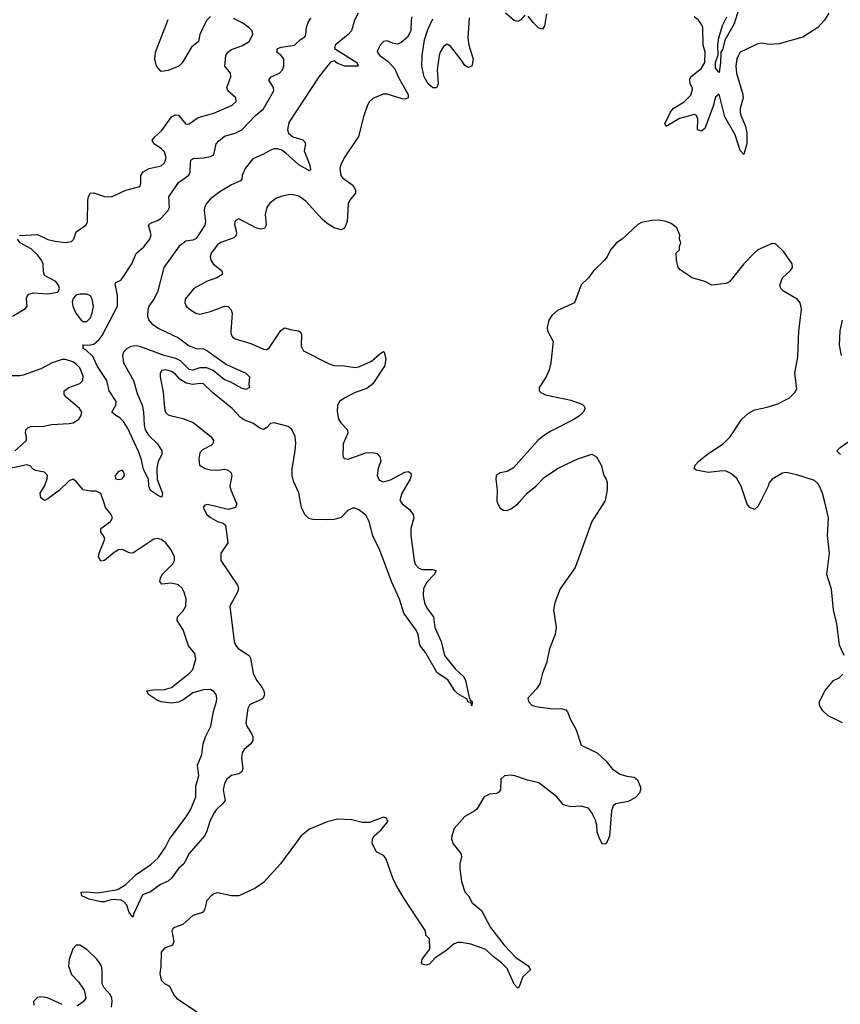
# Model space of a CAD drawing. Header units: inches. Extents: x 2528705 to 2676837, y 911742 to 1023252.
# Tile 76 of 143: x 2553170 to 2557816, y 987155 to 992733. Entities that reach past the tile are written whole.
import ezdxf

# ---------------------------------------------------------------- set-up
doc = ezdxf.new("R2010")
doc.units = ezdxf.units.IN
doc.header["$MEASUREMENT"] = 0
doc.layers.add('C5958', color=7, linetype='Continuous')
doc.layers.add('C5959', color=7, linetype='Continuous')

msp = doc.modelspace()

# ---------------------------------------------------------------- linework, layer by layer
at = {"layer": 'C5958', "color": 5}
for points, elevation in [([(2554394.6, 990000), (2554398.8, 989990), (2554391.3, 989970), (2554350, 989958), (2554233.4, 989986.6), (2554217.3, 989982.7), (2554208.4, 989970), (2554230.4, 989930), (2554250, 989912.2), (2554290, 989890.4), (2554321.1, 989881.1), (2554334.8, 989870), (2554348.4, 989770), (2554309.3, 989710), (2554309.3, 989670), (2554402.6, 989530), (2554408.9, 989510), (2554404, 989490), (2554359.7, 989410), (2554385, 989210), (2554391.3, 989190), (2554407.7, 989170), (2554468.4, 989130), (2554476.5, 989116.5), (2554491, 989031), (2554511.7, 988991.7), (2554543.6, 988950), (2554553.1, 988930), (2554556, 988910), (2554548.8, 988890), (2554539, 988881), (2554482.5, 988857.5), (2554471, 988849), (2554461.2, 988830), (2554450.2, 988750), (2554455.6, 988730), (2554484.8, 988684.8), (2554490.2, 988670), (2554490.2, 988650), (2554479.6, 988630), (2554441.4, 988598.6), (2554430, 988579.5), (2554426.3, 988550), (2554432.9, 988490), (2554427.3, 988472.7), (2554410, 988460.3), (2554370, 988451.7), (2554343.5, 988430), (2554330, 988406.3), (2554321.1, 988370), (2554333, 988310), (2554318.8, 988290), (2554283, 988257), (2554266.5, 988233.5), (2554245.7, 988190), (2554227.3, 988130), (2554216.9, 988110), (2554129.2, 988010), (2554098.4, 987950), (2554070, 987923.6), (2554030.1, 987869.9), (2554010, 987852.4), (2553967.4, 987832.6), (2553910, 987792.6), (2553865.9, 987774.1), (2553815.8, 987670), (2553810, 987648.7), (2553790, 987675.3), (2553776.1, 987716.1), (2553756.8, 987736.8), (2553743.8, 987743.8), (2553691.1, 987748.9), (2553650, 987735.6), (2553630, 987734.5), (2553564, 987750), (2553521.2, 987770), (2553518, 987790), (2553550, 987792.7), (2553610, 987786.4), (2553716.5, 987803.5), (2553731.8, 987808.2), (2553770, 987833.4), (2553830, 987891), (2553913.3, 987946.7), (2553954.6, 987985.4), (2553995.2, 988044.8), (2554017.2, 988090), (2554117, 988223), (2554138.9, 988261.1), (2554166.5, 988330), (2554168, 988390), (2554184.3, 988450), (2554177.4, 988510), (2554200.4, 988570), (2554209, 988631), (2554222.8, 988670), (2554252.7, 988730), (2554267.1, 988812.9), (2554284.1, 988870), (2554286.4, 988890), (2554281.8, 988910), (2554270, 988926.5), (2554250, 988937.8), (2554210, 988936.1), (2554150, 988918.5), (2554098.6, 988881.4), (2554070, 988866.5), (2554030, 988860.7), (2553970, 988868), (2553950, 988876.1), (2553898.4, 988910), (2553889, 988930), (2553923.6, 988936.4), (2553990, 988937.7), (2554030, 988950.2), (2554131.8, 989030), (2554150, 989052.4), (2554167, 989110), (2554161.5, 989141.5), (2554125.6, 989185.6), (2554096.3, 989276.3), (2554061, 989330), (2554063.9, 989350), (2554095.2, 989384.8), (2554110.4, 989410), (2554113.2, 989450), (2554101.3, 989490), (2554090, 989512.2), (2554070, 989531.1), (2554030, 989540.2), (2553975.3, 989535.3), (2553962.6, 989550), (2553966.8, 989570), (2553977.4, 989590), (2554036.5, 989650), (2554046.2, 989670), (2554045.5, 989690), (2554030, 989726.6), (2553997.4, 989770), (2553970, 989788.9), (2553950, 989793), (2553930, 989789.8), (2553810, 989711.1), (2553790, 989713), (2553752.4, 989732.4), (2553730, 989729.8), (2553704.9, 989715.1), (2553650, 989669.7), (2553630, 989664.5), (2553616.9, 989690), (2553619.8, 989710), (2553652.1, 989790), (2553646.6, 989806.6), (2553629.4, 989830), (2553629.3, 989850), (2553683.7, 989890), (2553694.5, 989910), (2553687, 989930), (2553656.2, 989970), (2553646, 990000)], 60), ([(2556479.7, 990000), (2556410.5, 989889.5), (2556314.8, 989630), (2556230, 989508), (2556200.5, 989430), (2556193.4, 989390), (2556208.2, 989290), (2556201.6, 989250), (2556170.4, 989169.6), (2556153.4, 989090), (2556130.5, 989030), (2556115.5, 988970), (2556097.2, 988942.8), (2556047.3, 988890), (2556050.7, 988870), (2556070.4, 988850.4), (2556090, 988842.4), (2556190, 988828.7), (2556234, 988830), (2556262.5, 988822.5), (2556272.4, 988812.4), (2556288.6, 988768.6), (2556320.7, 988710), (2556350, 988622), (2556439.8, 988579.8), (2556490, 988531.3), (2556526.8, 988486.8), (2556570, 988458), (2556607.1, 988447.1), (2556650, 988442), (2556667.3, 988427.3), (2556685.5, 988385.5), (2556686, 988370), (2556679.1, 988350), (2556654.9, 988325.1), (2556615.6, 988304.4), (2556546, 988290), (2556530, 988279.3), (2556521.6, 988250), (2556510, 988108), (2556490, 988064), (2556470, 988061.2), (2556454, 988090), (2556440.7, 988130), (2556438, 988170), (2556430, 988198), (2556410, 988239), (2556390, 988265.2), (2556350, 988277), (2556290, 988272.7), (2556260.1, 988280.1), (2556250, 988285.2), (2556210, 988332), (2556110, 988409.7), (2556045.2, 988425.2), (2555973.2, 988450), (2555950, 988453.1), (2555916, 988450), (2555894.9, 988430), (2555892.2, 988370), (2555882.8, 988357.2), (2555870.3, 988349.7), (2555830, 988346), (2555799.1, 988330), (2555759, 988261), (2555747.3, 988250), (2555690, 988218.9), (2555630.3, 988150), (2555616, 988110), (2555615.3, 988090), (2555624.4, 988064.4), (2555667.3, 988010), (2555670.8, 987990), (2555662.8, 987950), (2555662.5, 987922.5), (2555671, 987851), (2555691.1, 987791.1), (2555712, 987770), (2555732, 987730), (2555785.2, 987685.2), (2555836.3, 987590), (2555912.7, 987490), (2555979.4, 987419.4), (2556050, 987373), (2556062, 987350), (2556019.3, 987310), (2555996, 987250), (2555990, 987245.2), (2555970, 987269), (2555930, 987357.2), (2555898, 987390), (2555850, 987425.1), (2555810, 987465.1), (2555724, 987496), (2555670, 987505.2), (2555650, 987505.2), (2555630, 987497.2), (2555582.5, 987457.5), (2555522, 987418), (2555490, 987382.7), (2555470, 987377.2), (2555450, 987382), (2555446, 987390), (2555449.5, 987410.5), (2555492.7, 987467.3), (2555490, 987526), (2555470, 987546), (2555468, 987570), (2555349.5, 987749.5), (2555302, 987830), (2555282, 987870), (2555243.1, 987983.1), (2555230, 987998), (2555190, 988018), (2555166, 988066), (2555167.6, 988092.4), (2555177.2, 988110), (2555217.5, 988142.5), (2555255.3, 988190), (2555246, 988210), (2555230, 988214), (2555150, 988184), (2555110, 988185.2), (2555050, 988199.3), (2554970, 988202.7), (2554910, 988189.3), (2554810, 988146.6), (2554764, 988110), (2554646.8, 987950), (2554550, 987844), (2554502, 987810), (2554410, 987769.3), (2554370, 987769.6), (2554290, 987786), (2554270, 987780.5), (2554253.4, 987770), (2554230, 987742.7), (2554216.4, 987690), (2554205.5, 987674.5), (2554150, 987657.7), (2554093.4, 987606.6), (2554046, 987590), (2554037.5, 987582.5), (2554030.6, 987570), (2554042, 987510), (2554036, 987490), (2553990, 987473.6), (2553970.4, 987450), (2553969.3, 987370.7), (2553963.9, 987330), (2553970, 987290.8), (2553990, 987272.2), (2554017.5, 987257.5), (2554040.4, 987210), (2554058, 987190), (2554190, 987100.7)], 80), ([(2555329.7, 990000), (2555336.3, 989990), (2555377.5, 989957.5), (2555397.1, 989930), (2555401.3, 989910), (2555384.5, 989850), (2555384.1, 989810), (2555403.2, 989670), (2555410, 989648.7), (2555430, 989625.6), (2555450, 989617.4), (2555510, 989617.3), (2555527.7, 989610), (2555517.4, 989590), (2555474.5, 989545.5), (2555456.1, 989510), (2555454.2, 989470), (2555462.6, 989430), (2555477.3, 989397.3), (2555512.9, 989350), (2555521.1, 989290), (2555557, 989210), (2555574.8, 989130), (2555636.1, 989056.1), (2555684.4, 989010), (2555694.9, 988990), (2555714.3, 988894.3), (2555719.8, 988879.8), (2555731.6, 988870), (2555730, 988846), (2555725.2, 988865.2), (2555710, 988866), (2555703.9, 988883.9), (2555650, 988913.8), (2555633.8, 988930), (2555593.4, 988993.4), (2555533.4, 989033.4), (2555467.4, 989147.4), (2555434.8, 989190), (2555425.9, 989250), (2555414.5, 989274.5), (2555345.7, 989370), (2555321.1, 989450), (2555275.2, 989550), (2555210, 989727.3), (2555169.5, 989809.5), (2555149.4, 989890), (2555130, 989926.8), (2555090, 989956.5), (2555070, 989965.2), (2555054.6, 989965.4), (2555028.1, 989951.9), (2554990, 989913.3), (2554950, 989902), (2554910, 989898.9), (2554830, 989902.3), (2554807.9, 989907.9), (2554784, 989930), (2554766.4, 989970), (2554760.5, 990000)], 60), ([(2555874.3, 990000), (2555876.4, 989990), (2555890, 989966), (2555910, 989954.4), (2555930, 989952.4), (2555955.5, 989964.5), (2555989.8, 989990.2), (2555998.6, 990000)], 80), ([(2557362.3, 990000), (2557350, 989975.3), (2557330, 989959), (2557304, 989970), (2557290, 989988.7), (2557286.1, 990000)], 80), ([(2557838.7, 989130), (2557812.9, 989190), (2557796.1, 989310), (2557777.4, 989390), (2557765.9, 989505.9), (2557740.5, 989590), (2557756.2, 989710), (2557743.4, 989810), (2557749.8, 989910), (2557728.1, 990000)], 80), ([(2557828.7, 988750), (2557748.7, 988790), (2557718, 988818), (2557698, 988850), (2557698, 988870), (2557730, 988932), (2557778, 988990), (2557810, 989004.7), (2557830, 989026)], 80), ([(2553690, 987138), (2553694, 987170), (2553691.1, 987190), (2553682, 987210), (2553647.6, 987247.6), (2553637.6, 987270), (2553636.9, 987350), (2553632.6, 987370), (2553621.6, 987390), (2553607, 987410), (2553550, 987466), (2553510, 987489.3), (2553490, 987489), (2553470, 987468.7), (2553450, 987408), (2553446, 987370), (2553463.4, 987323.4), (2553502.5, 987282.5), (2553534.4, 987234.4), (2553544.7, 987190), (2553532, 987170), (2553496, 987144)], 80), ([(2553410, 987152.7), (2553327.9, 987192.1), (2553290, 987197), (2553270, 987192.3), (2553248.2, 987170), (2553250.8, 987150)], 80)]:
    msp.add_lwpolyline(points, dxfattribs=dict(at, elevation=elevation))
at = {"layer": 'C5959', "color": 5}
for points, elevation in [([(2555085.9, 992770), (2555066.3, 992730), (2555048.4, 992670), (2555030, 992650), (2554956.5, 992590), (2554952.4, 992570), (2555078.5, 992490), (2555087.3, 992470), (2555010, 992470.4), (2554967.6, 992487.6), (2554950, 992500.6), (2554930, 992492.2), (2554863.1, 992410), (2554693.6, 992150), (2554686, 992110), (2554692.7, 992090), (2554715.6, 992070), (2554772.6, 992052.6), (2554783.1, 992043.1), (2554788.2, 992030), (2554780.2, 991990), (2554813.7, 991910), (2554815.9, 991884.1), (2554810, 991877), (2554750, 991910.7), (2554677, 991977), (2554653.8, 991993.8), (2554630, 992002), (2554610, 992002), (2554590, 991994.2), (2554550, 991971.6), (2554490, 991945.9), (2554446.9, 991890), (2554430.2, 991850.2), (2554427.8, 991830), (2554420.1, 991819.9), (2554370, 991797.5), (2554302.8, 991757.2), (2554250, 991718.7), (2554227.3, 991692.7), (2554217.1, 991670), (2554214.9, 991650), (2554222.1, 991590), (2554218.7, 991570), (2554170, 991494.2), (2554150, 991483.4), (2554110, 991477.7), (2554072.5, 991450), (2553986.6, 991330), (2553950, 991189.8), (2553930, 991150.7), (2553901.5, 991110), (2553894.7, 991090), (2553893.7, 991053.7), (2553900.9, 991030), (2553918.7, 991010), (2553961.6, 990981.6), (2554070, 990930.2), (2554130, 990886), (2554170, 990871.3), (2554210, 990868.5), (2554230, 990858.9), (2554340, 990780), (2554450.6, 990730), (2554470.7, 990710), (2554467.3, 990667.3), (2554472, 990650), (2554450, 990638), (2554430, 990643.1), (2554361.6, 990681.6), (2554330, 990693.1), (2554264.8, 990744.8), (2554230, 990760.2), (2554190, 990761.4), (2554150, 990747), (2554130, 990750.7), (2554080.8, 990800.8), (2554054.3, 990814.3), (2553988.7, 990830), (2553850, 990881.5), (2553830, 990886), (2553799.2, 990880.8), (2553773.2, 990866.8), (2553757.7, 990850), (2553751.6, 990830), (2553756.8, 990790), (2553814.1, 990690), (2553835.7, 990615.7), (2553863.2, 990550), (2553871.7, 990510), (2553875.1, 990435.1), (2553880.7, 990410), (2553899.1, 990379.1), (2553950.5, 990330), (2553974.9, 990290), (2553974.4, 990270), (2553954, 990230), (2553946.7, 990190), (2553948.5, 990128.5), (2553978.8, 990050), (2553974, 990030), (2553970, 990028), (2553950, 990039), (2553910, 990065.6), (2553902, 990090), (2553899.7, 990130), (2553870, 990184.5), (2553858.9, 990238.9), (2553843.7, 990283.7), (2553780.5, 990420.5), (2553757.2, 990457.2), (2553737.4, 990477.4), (2553714.5, 990490), (2553691.8, 990510), (2553714, 990550), (2553716.9, 990570), (2553677.4, 990630), (2553663.4, 990690), (2553610, 990767.8), (2553584.4, 990824.4), (2553543.6, 990863.6), (2553529.7, 990870), (2553529.5, 990889.5), (2553526, 990890), (2553570, 990890.6), (2553590, 990895.8), (2553619.5, 990920.5), (2553636.5, 990943.5), (2553723.2, 991110), (2553723.4, 991170), (2553710, 991236), (2553715.1, 991244.9), (2553742, 991258), (2553750, 991267.3), (2553804.1, 991350), (2553830, 991407.9), (2553873.5, 991446.5), (2553907.2, 991490), (2553913.6, 991513.6), (2553899.1, 991570), (2553910, 991580.2), (2553950, 991595.4), (2553970, 991608.4), (2554008.6, 991650), (2554017.3, 991670), (2554015, 991730), (2554069.5, 991810.5), (2554127.9, 991852.1), (2554135.8, 991870), (2554136.3, 991923.7), (2554141, 991939), (2554152.3, 991947.7), (2554210.2, 991950.2), (2554250, 991958.3), (2554270, 991968.5), (2554282.2, 992030), (2554295.7, 992044.3), (2554330, 992073.9), (2554390, 992090.6), (2554427.1, 992110), (2554504.3, 992190), (2554550.8, 992229.2), (2554608.1, 992330), (2554607.2, 992350), (2554580.9, 992390), (2554583.2, 992396.8), (2554593.3, 992410), (2554640.7, 992430), (2554657.9, 992450), (2554665.4, 992470), (2554664.8, 992510), (2554649.8, 992530), (2554625.5, 992550), (2554629.8, 992570), (2554650, 992578.3), (2554725.1, 992590), (2554759.6, 992620.4), (2554784.6, 992635.4), (2554790.9, 992649.1), (2554794.2, 992690), (2554802.4, 992717.6), (2554817.7, 992742.3)], 40), ([(2554250, 992750.7), (2554230, 992730.8), (2554218.9, 992710), (2554190.2, 992650), (2554182.4, 992610), (2554143, 992577), (2554090.3, 992489.7), (2554070.7, 992470), (2554010, 992446), (2553970, 992439), (2553945.2, 992470), (2553936, 992510), (2553938, 992550), (2554010, 992734)], 60), ([(2555390.5, 992750), (2555385.7, 992730), (2555385.2, 992670), (2555365.6, 992634.4), (2555330, 992604.2), (2555310, 992595.1), (2555280.1, 992600.1), (2555250, 992612.7), (2555230.7, 992609.3), (2555210.5, 992589.5), (2555197.5, 992562.5), (2555193.4, 992550), (2555208.5, 992530), (2555256.4, 992496.4), (2555294.3, 992454.3), (2555313.4, 992410), (2555368.8, 992310), (2555370.3, 992290), (2555350, 992282.7), (2555335.1, 992284.9), (2555250, 992311.9), (2555228, 992312), (2555170, 992286.6), (2555150.7, 992270), (2555139.3, 992250), (2555116.1, 992183.9), (2555087.5, 992072.5), (2555007.2, 991950), (2554988.1, 991911.9), (2554983.1, 991890), (2554988.9, 991850), (2554997.6, 991837.6), (2555055.5, 991795.5), (2555071.5, 991770), (2555071.3, 991750), (2555039.5, 991710), (2555030.2, 991690), (2555024, 991590), (2555010, 991552.3), (2554990, 991542.3), (2554950, 991554.2), (2554910, 991578.2), (2554882.7, 991602.7), (2554790, 991704.8), (2554750, 991734), (2554710, 991742.8), (2554690, 991740.8), (2554650, 991731.9), (2554620.6, 991719.4), (2554585.4, 991694.6), (2554568.8, 991670), (2554558.9, 991630), (2554565.5, 991570), (2554556, 991550), (2554533.4, 991546.6), (2554510, 991551.3), (2554410, 991604.5), (2554390, 991593.2), (2554387, 991573), (2554397.6, 991530), (2554395.5, 991510), (2554381.7, 991498.3), (2554309.3, 991470.7), (2554290, 991457.6), (2554254, 991410), (2554248.7, 991390), (2554252.4, 991370), (2554265.5, 991350), (2554314.8, 991310), (2554317.3, 991290), (2554286.8, 991270), (2554227.7, 991250), (2554155.5, 991210), (2554106, 991150), (2554105.5, 991130), (2554113.4, 991110), (2554136.3, 991090), (2554167.3, 991070), (2554190, 991065.3), (2554250, 991079.3), (2554330, 991110.4), (2554350, 991107.7), (2554367.7, 991090), (2554372.7, 991070), (2554365.3, 990965.3), (2554366.4, 990950), (2554375.6, 990935.6), (2554390, 990924.4), (2554479.2, 990899.2), (2554550, 990865.7), (2554570, 990864.4), (2554584.2, 990875.8), (2554648.2, 990971.8), (2554670, 990987.3), (2554710, 990975.5), (2554750.7, 990970.7), (2554761, 990961), (2554766, 990950), (2554763, 990883), (2554776.8, 990856.8), (2554922.6, 990782.6), (2554950, 990773.4), (2555010, 990772.3), (2555070, 990762.9), (2555090, 990765.6), (2555161.5, 990798.5), (2555210, 990840.3), (2555230, 990852.7), (2555234, 990850), (2555243.6, 990810), (2555236, 990770), (2555170.3, 990669.7), (2555136.2, 990643.8), (2555070, 990621.7), (2555010.5, 990590), (2554981.6, 990570), (2554968.5, 990550), (2554967.4, 990512.6), (2554976, 990470), (2554987.4, 990450), (2555026.7, 990410), (2555027.2, 990390), (2555002.3, 990330), (2554999.8, 990259.8), (2555006.9, 990246.9), (2555030, 990243.7), (2555130, 990278.3), (2555170, 990281.1), (2555194.8, 990274.8), (2555210, 990258.8), (2555214.3, 990234.3), (2555200.2, 990190), (2555194, 990150), (2555205.1, 990125.1), (2555230, 990114.9), (2555270, 990126.5), (2555350, 990168.9), (2555370, 990173.7), (2555383.8, 990163.8), (2555386.7, 990150), (2555381.7, 990130), (2555332.9, 990050), (2555323.1, 990010), (2555329.7, 990000)], 60), ([(2556030, 992759.3), (2556007.6, 992732.4), (2555990, 992723.5), (2555970, 992729.7), (2555921, 992770)], 60), ([(2556152.7, 992767.3), (2556141.4, 992698.6), (2556130, 992680.5), (2556110, 992685.1), (2556077.4, 992717.4), (2556050, 992753.6)], 60), ([(2557751, 992770), (2557726.8, 992730), (2557690, 992689.2), (2557605.1, 992634.9), (2557470, 992596), (2557412.9, 992592.9), (2557370, 992601.2), (2557350, 992597.2), (2557250, 992549.3), (2557230, 992514), (2557224.7, 992470), (2557229.5, 992430), (2557265.3, 992310), (2557266.8, 992290), (2557249.7, 992230), (2557249.7, 992209.7), (2557253.6, 992190), (2557278.9, 992130), (2557288.1, 992090), (2557287.3, 992032.7), (2557270, 991969.6), (2557250, 991992), (2557221.6, 992081.6), (2557162.8, 992182.8), (2557130, 992311), (2557110, 992294), (2557096.4, 992243.6), (2557053.8, 992126.2), (2557050, 992116.9), (2557035.1, 992104.9), (2557030, 992102.4), (2557008.7, 992110), (2557009, 992170), (2557002.3, 992190), (2556990, 992197), (2556905.9, 992174.1), (2556830, 992128.9), (2556823.8, 992143.8), (2556855.2, 992210), (2556869.5, 992230.5), (2556932.2, 992267.8), (2556970, 992306.4), (2556978.9, 992338.9), (2556977.8, 992350), (2556966.2, 992370), (2556964.3, 992395.7), (2556970.7, 992410), (2557030, 992459), (2557049, 992490), (2557050.5, 992550), (2557039.8, 992590), (2557037.6, 992690), (2557029.5, 992710), (2557012.1, 992732.1), (2556989, 992750)], 60), ([(2557239.6, 992790), (2557215.6, 992710), (2557162.8, 992617.2), (2557150, 992563.5), (2557140.2, 992550), (2557138.7, 992490), (2557130, 992434), (2557110, 992459), (2557109.3, 992490), (2557125.1, 992534.9), (2557123.5, 992590), (2557129.3, 992630), (2557150, 992699.8), (2557174.2, 992750)], 40), ([(2553168, 991510), (2553270, 991515.8), (2553330, 991488.9), (2553370, 991478.9), (2553429.6, 991470.4), (2553463.7, 991476.3), (2553477.2, 991490), (2553489.5, 991530.5), (2553544, 991570), (2553554.5, 991585.5), (2553555.8, 991710), (2553558.7, 991730), (2553569.7, 991750.3), (2553590, 991752), (2553650, 991732.4), (2553690, 991729.2), (2553771.6, 991768.4), (2553850, 991788.4), (2553854.9, 991805.1), (2553855.1, 991850), (2553868.1, 991871.9), (2553902.7, 991890), (2553970, 991904.5), (2553990, 991921.7), (2553999, 991950), (2553990, 991984.2), (2553970, 992004.5), (2553929.6, 992030), (2553920.5, 992050), (2553934.7, 992070), (2553975.1, 992104.9), (2554030, 992183.8), (2554050, 992194.4), (2554070, 992193), (2554110, 992141.6), (2554130, 992142.4), (2554180.2, 992179.8), (2554270, 992203.1), (2554372.7, 992250), (2554395.1, 992270), (2554393.2, 992290), (2554349.3, 992330), (2554342, 992350), (2554365.1, 992410), (2554363.7, 992430), (2554332.3, 992470), (2554337.7, 992530), (2554348.5, 992550), (2554370, 992564.2), (2554432, 992588), (2554469.8, 992610), (2554489.7, 992650), (2554486.2, 992670), (2554466.6, 992690), (2554433.4, 992713.4), (2554380.8, 992740.8)], 60), ([(2555715.4, 992744.6), (2555708.2, 992630), (2555713.5, 992590), (2555736.8, 992510), (2555730.2, 992470), (2555710, 992462.4), (2555690, 992474.3), (2555670, 992506.4), (2555610, 992582.6), (2555590, 992595.6), (2555570, 992581.1), (2555551.4, 992550), (2555545.9, 992530), (2555533.4, 992450), (2555539.6, 992370), (2555530, 992348.2), (2555510, 992347.3), (2555482.3, 992370), (2555460.7, 992410), (2555446.5, 992470), (2555448.1, 992530), (2555461.3, 992618.7), (2555481.7, 992678.3), (2555510, 992738)], 60), ([(2557286.1, 990000), (2557255.1, 990090), (2557230, 990133.2), (2557200.1, 990160.1), (2557170, 990174.5), (2557150, 990178), (2557070, 990168.7), (2557001.2, 990181.2), (2556989.2, 990190), (2556995.3, 990210), (2557013.2, 990230), (2557066.7, 990273.3), (2557153.2, 990330), (2557193.2, 990370), (2557259.3, 990470), (2557295.8, 990504.2), (2557330, 990522.6), (2557402.7, 990537.3), (2557463.2, 990556.8), (2557528, 990590), (2557558.6, 990621.4), (2557570, 990642), (2557559.6, 990730), (2557576.8, 990823.2), (2557581.1, 990970), (2557597, 991090), (2557594.5, 991105.5), (2557589.3, 991130), (2557573.2, 991150), (2557494.8, 991194.8), (2557479, 991210), (2557473.2, 991230), (2557489.6, 991270.4), (2557532.7, 991310), (2557545.2, 991330), (2557544, 991350), (2557497.5, 991417.5), (2557450, 991464), (2557430, 991466), (2557350, 991429.3), (2557330, 991412.7), (2557270, 991349.2), (2557190, 991249), (2557170, 991239), (2557090, 991229), (2557049.1, 991249.1), (2556978, 991270), (2556910, 991315.3), (2556899, 991330), (2556889, 991370), (2556888, 991412), (2556906, 991430), (2556906, 991450), (2556914, 991470), (2556906, 991490), (2556907.3, 991512.7), (2556890, 991554), (2556858, 991578), (2556829.3, 991589.3), (2556790, 991597), (2556750, 991596.2), (2556690, 991583.7), (2556670, 991573.2), (2556580.7, 991490), (2556550, 991469.5), (2556515.5, 991430), (2556496.3, 991390), (2556480.7, 991370), (2556418.8, 991310), (2556390.8, 991270), (2556348.6, 991231.4), (2556310.5, 991129.5), (2556215.2, 991084.8), (2556182.8, 991057.2), (2556165.5, 991030), (2556156.3, 990990), (2556159.1, 990970), (2556191, 990910), (2556177.3, 990790), (2556167.3, 990750), (2556151, 990710), (2556111.3, 990650), (2556111.3, 990630), (2556120.7, 990620.7), (2556147.9, 990607.9), (2556290, 990577.3), (2556350, 990556), (2556362, 990550), (2556372, 990530), (2556361, 990510), (2556341, 990490), (2556311.3, 990470), (2556177.3, 990402.7), (2556130, 990372.3), (2556104, 990350), (2555965.9, 990194.1), (2555930, 990174), (2555890, 990166.6), (2555868, 990150), (2555866, 990130), (2555873.7, 990070), (2555872.2, 990010), (2555874.3, 990000)], 80), ([(2553130, 991054), (2553203.2, 991096.8), (2553212.7, 991110), (2553209.3, 991150), (2553212.5, 991167.5), (2553222.5, 991177.5), (2553250, 991185.5), (2553330, 991180.5), (2553386, 991190), (2553395.3, 991210), (2553389, 991230), (2553374, 991250), (2553310, 991284), (2553303.9, 991303.9), (2553302, 991350), (2553292.8, 991370), (2553270, 991400.5), (2553234.4, 991434.4), (2553173.2, 991470), (2553157.2, 991490)], 60), ([(2557824, 990830), (2557811.2, 990890), (2557815.8, 990970), (2557829.7, 991030)], 60), ([(2553141.6, 990290), (2553209.2, 990350), (2553209.3, 990370), (2553202.7, 990390), (2553204, 990410), (2553217.2, 990422.8), (2553232.5, 990427.5), (2553306, 990430), (2553350, 990439.3), (2553450, 990444.6), (2553472.7, 990450), (2553504.5, 990470), (2553518.4, 990490), (2553522, 990510), (2553509.3, 990530), (2553433.8, 990593.8), (2553421.2, 990610), (2553421.2, 990630), (2553448.7, 990650), (2553510, 990672.4), (2553527.6, 990690), (2553530, 990713.2), (2553510, 990761.6), (2553490, 990782), (2553470, 990794.2), (2553430, 990808), (2553410, 990808), (2553354, 990790), (2553290, 990755.6), (2553190, 990719.3), (2553170, 990716), (2553090, 990716)], 60), ([(2554760.5, 990000), (2554750, 990052.7), (2554719.4, 990119.4), (2554712.2, 990150), (2554712.9, 990190), (2554730.3, 990289.7), (2554733.5, 990333.5), (2554730, 990371.5), (2554710, 990411.9), (2554690, 990428.6), (2554610, 990449.6), (2554590, 990444.5), (2554570, 990423.7), (2554550, 990412), (2554530, 990418.4), (2554490, 990446.9), (2554443.4, 990463.4), (2554419.4, 990479.4), (2554373.7, 990530), (2554261.3, 990621.3), (2554211.5, 990670), (2554190, 990672.9), (2554150, 990666), (2554113.1, 990673.1), (2554077.4, 990697.4), (2554050, 990727.4), (2554030, 990739.8), (2553998, 990750), (2553974.4, 990745.6), (2553964.4, 990730), (2553965.3, 990710), (2553982.6, 990622.6), (2553989.2, 990530), (2553995.8, 990510), (2554010, 990494.4), (2554021, 990490), (2554094.1, 990474.1), (2554151.3, 990451.3), (2554254.8, 990370), (2554267.3, 990350), (2554262.8, 990330), (2554256.4, 990323.6), (2554204.2, 990295.8), (2554190, 990279), (2554183.4, 990243.4), (2554187.3, 990210), (2554221, 990190), (2554250, 990182), (2554290, 990180.4), (2554330, 990186.8), (2554350, 990181), (2554366.4, 990166.4), (2554370.8, 990150), (2554360.7, 990090), (2554364.9, 990070), (2554394.6, 990000)], 60), ([(2557818, 990270), (2557797.2, 990290), (2557815.6, 990310), (2557873.3, 990350)], 60), ([(2555998.6, 990000), (2556043.7, 990050), (2556092.3, 990090), (2556140.1, 990139.9), (2556215.3, 990190), (2556270, 990217.3), (2556330, 990246), (2556410, 990271.3), (2556436.9, 990256.9), (2556462, 990210), (2556478, 990150), (2556491, 990130), (2556496, 990110), (2556496, 990070), (2556486, 990010), (2556479.7, 990000)], 80), ([(2553646, 990000), (2553629.3, 990049.3), (2553602, 990062), (2553570, 990062), (2553530, 990069.4), (2553490, 990117.2), (2553470, 990129.2), (2553450, 990120.9), (2553394.3, 990065.7), (2553330, 990018.4), (2553310, 990009.4), (2553290, 990025.2), (2553286, 990050), (2553310, 990090.8), (2553325.6, 990130), (2553326.6, 990150), (2553310, 990169.3), (2553259.6, 990179.6), (2553246.6, 990186.6), (2553230, 990206), (2553210, 990211.1), (2553114.8, 990190)], 60), ([(2557728.1, 990000), (2557716, 990050), (2557699.3, 990090), (2557690, 990106.3), (2557670, 990123.1), (2557570, 990155.5), (2557510, 990167.3), (2557490, 990163.1), (2557430.7, 990130), (2557413.4, 990110), (2557407.3, 990090), (2557362.3, 990000)], 80)]:
    msp.add_lwpolyline(points, dxfattribs=dict(at, elevation=elevation))
at = {"layer": 'C5959', "color": 5, "elevation": 60}
for points in [[(2553510, 991178.4), (2553488.1, 991171.9), (2553471, 991150), (2553467.5, 991132.5), (2553470.7, 991110), (2553487, 991070), (2553518, 991030), (2553530, 991023.1), (2553550, 991024.2), (2553570, 991044.4), (2553580.9, 991070), (2553586.9, 991110), (2553580.5, 991150), (2553570, 991169.4), (2553550, 991178)], [(2553750, 990181.2), (2553730, 990172.7), (2553711.3, 990150), (2553712, 990132), (2553730, 990127.7), (2553750, 990131), (2553762.7, 990150), (2553759.3, 990170)]]:
    msp.add_lwpolyline(points, close=True, dxfattribs=at)

doc.saveas('drawing.dxf')
